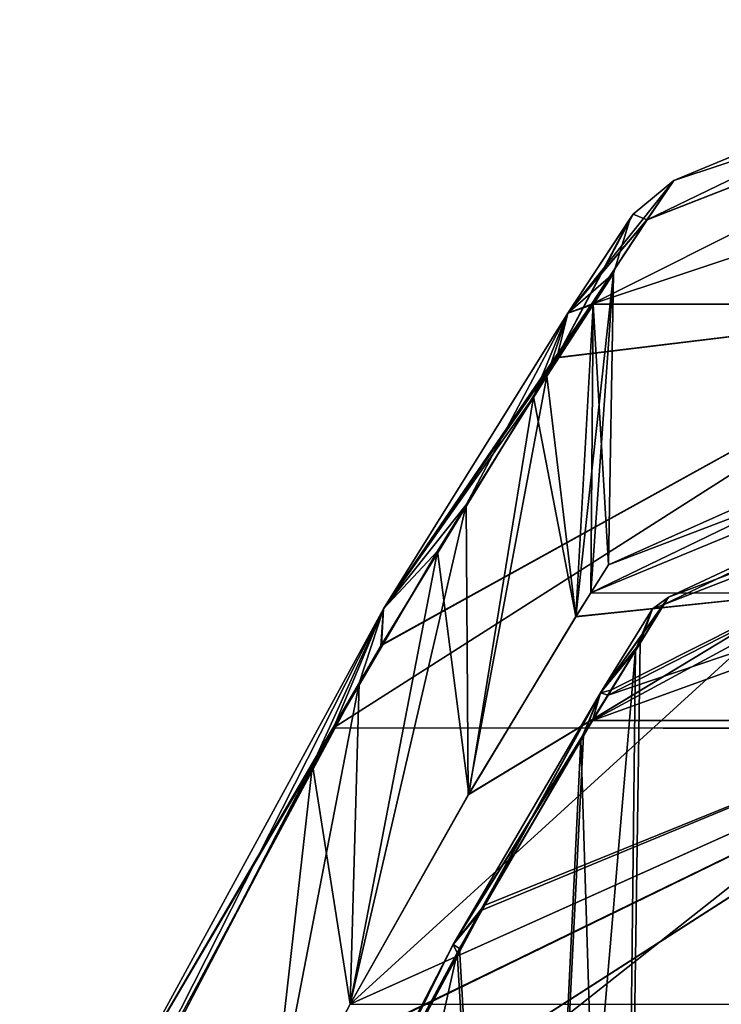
# Model space of a CAD drawing. Header units: millimetres. Extents: x -52 to 52, y -78 to 25.
# Tile 7 of 17: x -37.41 to -30.73, y 11.16 to 20.54. Entities that reach past the tile are written whole.
import ezdxf

# ---------------------------------------------------------------- set-up
doc = ezdxf.new("R2010")
doc.units = ezdxf.units.MM
doc.header["$LTSCALE"] = 65.185185
for name, color, linetype in [('1', 7, 'CONTINUOUS'), ('13', 7, 'CONTINUOUS'), ('36', 7, 'CONTINUOUS'), ('37', 7, 'CONTINUOUS'), ('38', 7, 'CONTINUOUS'), ('39', 7, 'CONTINUOUS'), ('4', 7, 'CONTINUOUS'), ('5', 7, 'CONTINUOUS'), ('6', 7, 'CONTINUOUS'), ('7', 7, 'CONTINUOUS')]:
    doc.layers.add(name, color=color, linetype=linetype)

msp = doc.modelspace()

# ---------------------------------------------------------------- linework, layer by layer
at = {"layer": '1', "color": 7, "linetype": 'CONTINUOUS'}
for points in [[(-31.9528, 13.8605, -9.9553), (-31.8058, 14.103, -8.9477), (-23.7005, 16.8416, -13.6835), (-31.9528, 13.8605, -9.9553)], [(-28.6407, 13.861, -17.3131), (-31.9528, 13.8605, -9.9553), (-23.7005, 16.8416, -13.6835), (-28.6407, 13.861, -17.3131)], [(-31.7779, 14.1489, 8.7427), (-31.9523, 13.8613, 9.9523), (-26.4345, 16.8416, 7.0831), (-31.7779, 14.1489, 8.7427)], [(-26.4345, 16.8416, 7.0831), (-31.9523, 13.8613, 9.9523), (-23.7005, 16.8416, 13.6835), (-26.4345, 16.8416, 7.0831)], [(-31.9523, 13.8613, 9.9523), (-28.6417, 13.8611, 17.3111), (-23.7005, 16.8416, 13.6835), (-31.9523, 13.8613, 9.9523)], [(-31.8058, 14.103, -8.9477), (-31.2302, 15.0352, -2.2271), (-26.4345, 16.8416, -7.0831), (-31.8058, 14.103, -8.9477)], [(-23.7005, 16.8416, -13.6835), (-31.8058, 14.103, -8.9477), (-26.4345, 16.8416, -7.0831), (-23.7005, 16.8416, -13.6835)], [(-31.2744, 14.9645, 3.2798), (-31.7779, 14.1489, 8.7427), (-26.4345, 16.8416, 7.0831), (-31.2744, 14.9645, 3.2798)], [(-31.2302, 15.0352, -2.2271), (-31.2744, 14.9645, 3.2798), (-27.367, 16.8416), (-31.2302, 15.0352, -2.2271)], [(-27.367, 16.8416), (-31.2744, 14.9645, 3.2798), (-26.4345, 16.8416, 7.0831), (-27.367, 16.8416)], [(-26.4345, 16.8416, -7.0831), (-31.2302, 15.0352, -2.2271), (-27.367, 16.8416), (-26.4345, 16.8416, -7.0831)], [(-34.5315, 9.2073, 20.6205), (-28.4397, 9.2072, 28.4397), (-28.6417, 13.8611, 17.3111), (-34.5315, 9.2073, 20.6205)], [(-33.0084, 12.0549, 15.3114), (-34.5315, 9.2073, 20.6205), (-28.6417, 13.8611, 17.3111), (-33.0084, 12.0549, 15.3114)], [(-34.5313, 9.2076, -20.62), (-28.6407, 13.861, -17.3131), (-30.7832, 9.2082, -25.8832), (-34.5313, 9.2076, -20.62)], [(-32.9849, 12.0966, -15.2132), (-28.6407, 13.861, -17.3131), (-34.5313, 9.2076, -20.62), (-32.9849, 12.0966, -15.2132)], [(-31.9523, 13.8613, 9.9523), (-33.0084, 12.0549, 15.3114), (-28.6417, 13.8611, 17.3111), (-31.9523, 13.8613, 9.9523)], [(-31.9528, 13.8605, -9.9553), (-28.6407, 13.861, -17.3131), (-32.9849, 12.0966, -15.2132), (-31.9528, 13.8605, -9.9553)], [(-28.6407, 13.861, -17.3131), (-23.6641, 13.8614, -23.6641), (-30.7832, 9.2082, -25.8832), (-28.6407, 13.861, -17.3131)], [(-30.7832, 9.2082, -25.8832), (-23.6641, 13.8614, -23.6641), (-29.9892, 9.6933, -25.8969), (-30.7832, 9.2082, -25.8832)]]:
    msp.add_3dface(points, dxfattribs=at)
at = {"layer": '13', "color": 7, "linetype": 'CONTINUOUS'}
for points in [[(-31.7536, 18.1173), (-32.1118, 14.8482, 6.3169), (-32.3893, 17.1403, 9.0465), (-31.7536, 18.1173)], [(-31.9703, 15.0751, 4.6584), (-32.1118, 14.8482, 6.3169), (-31.7536, 18.1173), (-31.9703, 15.0751, 4.6584)], [(-31.802, 15.3428), (-31.9703, 15.0751, 4.6584), (-31.7536, 18.1173), (-31.802, 15.3428)], [(-31.9469, 17.8245, -4.9983), (-31.802, 15.3428), (-31.7536, 18.1173), (-31.9469, 17.8245, -4.9983)], [(-32.5156, 16.9423, -9.8993), (-32.111, 14.8494, -6.3091), (-31.9469, 17.8245, -4.9983), (-32.5156, 16.9423, -9.8993)], [(-32.111, 14.8494, -6.3091), (-31.9703, 15.075, -4.6585), (-31.9469, 17.8245, -4.9983), (-32.111, 14.8494, -6.3091)], [(-31.9703, 15.075, -4.6585), (-31.802, 15.3428), (-31.9469, 17.8245, -4.9983), (-31.9703, 15.075, -4.6585)], [(-32.3893, 17.1403, 9.0465), (-33.1368, 13.151, 13.0557), (-33.1586, 15.9161, 13.4049), (-32.3893, 17.1403, 9.0465)], [(-32.1118, 14.8482, 6.3169), (-33.1368, 13.151, 13.0557), (-32.3893, 17.1403, 9.0465), (-32.1118, 14.8482, 6.3169)], [(-33.4293, 15.4737, -14.6227), (-33.1329, 13.1577, -13.0368), (-32.5156, 16.9423, -9.8993), (-33.4293, 15.4737, -14.6227)], [(-33.1329, 13.1577, -13.0368), (-32.111, 14.8494, -6.3091), (-32.5156, 16.9423, -9.8993), (-33.1329, 13.1577, -13.0368)], [(-33.1586, 15.9161, 13.4049), (-34.2629, 11.1575, 17.6392), (-34.1768, 14.2163, 17.5274), (-33.1586, 15.9161, 13.4049)], [(-33.1368, 13.151, 13.0557), (-34.2629, 11.1575, 17.6392), (-33.1586, 15.9161, 13.4049), (-33.1368, 13.151, 13.0557)], [(-34.6226, 13.439, -19.0346), (-34.263, 11.1572, -17.6397), (-33.4293, 15.4737, -14.6227), (-34.6226, 13.439, -19.0346)], [(-34.263, 11.1572, -17.6397), (-33.1329, 13.1577, -13.0368), (-33.4293, 15.4737, -14.6227), (-34.263, 11.1572, -17.6397)], [(-34.1768, 14.2163, 17.5274), (-35.0566, 9.6522, 20.2129), (-36.4803, 9.9225, 24.2282), (-34.1768, 14.2163, 17.5274)], [(-34.2629, 11.1575, 17.6392), (-35.0566, 9.6522, 20.2129), (-34.1768, 14.2163, 17.5274), (-34.2629, 11.1575, 17.6392)], [(-36.9869, 8.8574, -25.4331), (-35.0457, 9.6737, -20.1798), (-34.6226, 13.439, -19.0346), (-36.9869, 8.8574, -25.4331)], [(-35.0457, 9.6737, -20.1798), (-34.263, 11.1572, -17.6397), (-34.6226, 13.439, -19.0346), (-35.0457, 9.6737, -20.1798)]]:
    msp.add_3dface(points, dxfattribs=at)
at = {"layer": '36', "color": 7, "linetype": 'CONTINUOUS'}
for points in [[(-26.5539, 20.5363, -7.1151), (-31.9628, 17.8254, -10.1176), (-31.4346, 18.6293, -5.7553), (-26.5539, 20.5363, -7.1151)], [(-28.0881, 17.8248, -18.3063), (-31.9628, 17.8254, -10.1176), (-23.8076, 20.5363, -13.7453), (-28.0881, 17.8248, -18.3063)], [(-23.8076, 20.5363, -13.7453), (-31.9628, 17.8254, -10.1176), (-26.5539, 20.5363, -7.1151), (-23.8076, 20.5363, -13.7453)], [(-31.1802, 19.0043), (-26.5539, 20.5363, -7.1151), (-31.4346, 18.6293, -5.7553), (-31.1802, 19.0043)], [(-27.4906, 20.5363), (-26.5539, 20.5363, -7.1151), (-31.1802, 19.0043), (-27.4906, 20.5363)], [(-28.144, 13.7852, -28.4605), (-34.421, 13.79, -20.4143), (-28.0881, 17.8248, -18.3063), (-28.144, 13.7852, -28.4605)], [(-28.0881, 17.8248, -18.3063), (-34.421, 13.79, -20.4143), (-33.9706, 14.572, -18.9774), (-28.0881, 17.8248, -18.3063)], [(-32.2926, 17.3136, -12.0555), (-28.0881, 17.8248, -18.3063), (-33.9706, 14.572, -18.9774), (-32.2926, 17.3136, -12.0555)], [(-31.9628, 17.8254, -10.1176), (-28.0881, 17.8248, -18.3063), (-32.2926, 17.3136, -12.0555), (-31.9628, 17.8254, -10.1176)], [(-34.421, 13.79, -20.4143), (-28.144, 13.7852, -28.4605), (-36.5744, 9.6785, -26.0877), (-34.421, 13.79, -20.4143)], [(-28.144, 13.7852, -28.4605), (-37.4111, 7.8377, -27.9277), (-36.5744, 9.6785, -26.0877), (-28.144, 13.7852, -28.4605)], [(-28.4483, 7.8385, -37.0158), (-37.4111, 7.8377, -27.9277), (-28.144, 13.7852, -28.4605), (-28.4483, 7.8385, -37.0158)]]:
    msp.add_3dface(points, dxfattribs=at)
at = {"layer": '37', "color": 7, "linetype": 'CONTINUOUS'}
for points in [[(-28.0873, 17.8248, 18.3076), (-23.8076, 20.5363, 13.7453), (-31.9628, 17.8253, 10.1179), (-28.0873, 17.8248, 18.3076)], [(-23.8076, 20.5363, 13.7453), (-26.5539, 20.5363, 7.1151), (-31.9628, 17.8253, 10.1179), (-23.8076, 20.5363, 13.7453)], [(-31.9628, 17.8253, 10.1179), (-26.5539, 20.5363, 7.1151), (-31.4342, 18.6299, 5.7504), (-31.9628, 17.8253, 10.1179)], [(-27.4906, 20.5363), (-31.1802, 19.0043), (-31.4342, 18.6299, 5.7504), (-27.4906, 20.5363)], [(-26.5539, 20.5363, 7.1151), (-27.4906, 20.5363), (-31.4342, 18.6299, 5.7504), (-26.5539, 20.5363, 7.1151)], [(-28.1437, 13.787, 28.4572), (-28.0873, 17.8248, 18.3076), (-34.421, 13.7901, 20.4142), (-28.1437, 13.787, 28.4572)], [(-34.421, 13.7901, 20.4142), (-28.0873, 17.8248, 18.3076), (-33.9653, 14.5811, 18.9597), (-34.421, 13.7901, 20.4142)], [(-28.0873, 17.8248, 18.3076), (-32.2905, 17.3169, 12.0443), (-33.9653, 14.5811, 18.9597), (-28.0873, 17.8248, 18.3076)], [(-28.0873, 17.8248, 18.3076), (-31.9628, 17.8253, 10.1179), (-32.2905, 17.3169, 12.0443), (-28.0873, 17.8248, 18.3076)], [(-28.1437, 13.787, 28.4572), (-34.421, 13.7901, 20.4142), (-36.5688, 9.6904, 26.0748), (-28.1437, 13.787, 28.4572)], [(-37.4111, 7.8376, 27.9278), (-28.4492, 7.8385, 37.0151), (-28.1437, 13.787, 28.4572), (-37.4111, 7.8376, 27.9278)], [(-37.4111, 7.8376, 27.9278), (-28.1437, 13.787, 28.4572), (-36.5688, 9.6904, 26.0748), (-37.4111, 7.8376, 27.9278)]]:
    msp.add_3dface(points, dxfattribs=at)
at = {"layer": '38', "color": 7, "linetype": 'CONTINUOUS'}
for points in [[(-31.1802, 19.0043), (-31.4346, 18.6293, -5.7553), (-31.566, 18.6831), (-31.1802, 19.0043)], [(-31.4346, 18.6293, -5.7553), (-32.1896, 17.74, -8.9757), (-31.566, 18.6831), (-31.4346, 18.6293, -5.7553)], [(-31.566, 18.6831), (-32.1896, 17.74, -8.9757), (-31.5936, 18.6427), (-31.566, 18.6831)], [(-32.1896, 17.74, -8.9757), (-31.7536, 18.1173), (-31.5936, 18.6427), (-32.1896, 17.74, -8.9757)], [(-31.4346, 18.6293, -5.7553), (-31.9628, 17.8254, -10.1176), (-32.1896, 17.74, -8.9757), (-31.4346, 18.6293, -5.7553)], [(-31.9469, 17.8245, -4.9983), (-31.7536, 18.1173), (-32.1896, 17.74, -8.9757), (-31.9469, 17.8245, -4.9983)], [(-32.5156, 16.9423, -9.8993), (-31.9469, 17.8245, -4.9983), (-32.1896, 17.74, -8.9757), (-32.5156, 16.9423, -9.8993)], [(-31.9628, 17.8254, -10.1176), (-32.2926, 17.3136, -12.0555), (-32.1896, 17.74, -8.9757), (-31.9628, 17.8254, -10.1176)], [(-33.9441, 14.9249, -17.3975), (-32.5156, 16.9423, -9.8993), (-32.1896, 17.74, -8.9757), (-33.9441, 14.9249, -17.3975)], [(-32.2926, 17.3136, -12.0555), (-33.9441, 14.9249, -17.3975), (-32.1896, 17.74, -8.9757), (-32.2926, 17.3136, -12.0555)], [(-32.2926, 17.3136, -12.0555), (-33.9706, 14.572, -18.9774), (-33.9441, 14.9249, -17.3975), (-32.2926, 17.3136, -12.0555)], [(-33.4293, 15.4737, -14.6227), (-32.5156, 16.9423, -9.8993), (-33.9441, 14.9249, -17.3975), (-33.4293, 15.4737, -14.6227)], [(-34.6226, 13.439, -19.0346), (-33.4293, 15.4737, -14.6227), (-33.9441, 14.9249, -17.3975), (-34.6226, 13.439, -19.0346)], [(-36.4858, 10.2662, -24.743), (-34.6226, 13.439, -19.0346), (-33.9441, 14.9249, -17.3975), (-36.4858, 10.2662, -24.743)], [(-34.421, 13.79, -20.4143), (-36.4858, 10.2662, -24.743), (-33.9441, 14.9249, -17.3975), (-34.421, 13.79, -20.4143)], [(-33.9706, 14.572, -18.9774), (-34.421, 13.79, -20.4143), (-33.9441, 14.9249, -17.3975), (-33.9706, 14.572, -18.9774)], [(-34.421, 13.79, -20.4143), (-36.5744, 9.6785, -26.0877), (-36.4858, 10.2662, -24.743), (-34.421, 13.79, -20.4143)], [(-36.9869, 8.8574, -25.4331), (-34.6226, 13.439, -19.0346), (-36.4858, 10.2662, -24.743), (-36.9869, 8.8574, -25.4331)]]:
    msp.add_3dface(points, dxfattribs=at)
at = {"layer": '39', "color": 7, "linetype": 'CONTINUOUS'}
for points in [[(-31.1802, 19.0043), (-31.566, 18.6831), (-32.1896, 17.74, 8.9757), (-31.1802, 19.0043)], [(-31.4342, 18.6299, 5.7504), (-31.1802, 19.0043), (-32.1896, 17.74, 8.9757), (-31.4342, 18.6299, 5.7504)], [(-32.3893, 17.1403, 9.0465), (-31.566, 18.6831), (-31.5936, 18.6427), (-32.3893, 17.1403, 9.0465)], [(-31.566, 18.6831), (-32.3893, 17.1403, 9.0465), (-32.1896, 17.74, 8.9757), (-31.566, 18.6831)], [(-31.7536, 18.1173), (-32.3893, 17.1403, 9.0465), (-31.5936, 18.6427), (-31.7536, 18.1173)], [(-31.9628, 17.8253, 10.1179), (-31.4342, 18.6299, 5.7504), (-32.1896, 17.74, 8.9757), (-31.9628, 17.8253, 10.1179)], [(-32.2905, 17.3169, 12.0443), (-31.9628, 17.8253, 10.1179), (-33.9441, 14.9249, 17.3976), (-32.2905, 17.3169, 12.0443)], [(-33.9441, 14.9249, 17.3976), (-31.9628, 17.8253, 10.1179), (-32.1896, 17.74, 8.9757), (-33.9441, 14.9249, 17.3976)], [(-33.1586, 15.9161, 13.4049), (-33.9441, 14.9249, 17.3976), (-32.1896, 17.74, 8.9757), (-33.1586, 15.9161, 13.4049)], [(-32.3893, 17.1403, 9.0465), (-33.1586, 15.9161, 13.4049), (-32.1896, 17.74, 8.9757), (-32.3893, 17.1403, 9.0465)], [(-33.9653, 14.5811, 18.9597), (-32.2905, 17.3169, 12.0443), (-33.9441, 14.9249, 17.3976), (-33.9653, 14.5811, 18.9597)], [(-33.1586, 15.9161, 13.4049), (-34.1768, 14.2163, 17.5274), (-33.9441, 14.9249, 17.3976), (-33.1586, 15.9161, 13.4049)], [(-36.4858, 10.2662, 24.743), (-33.9653, 14.5811, 18.9597), (-33.9441, 14.9249, 17.3976), (-36.4858, 10.2662, 24.743)], [(-36.4803, 9.9225, 24.2282), (-36.4858, 10.2662, 24.743), (-33.9441, 14.9249, 17.3976), (-36.4803, 9.9225, 24.2282)], [(-34.1768, 14.2163, 17.5274), (-36.4803, 9.9225, 24.2282), (-33.9441, 14.9249, 17.3976), (-34.1768, 14.2163, 17.5274)], [(-34.421, 13.7901, 20.4142), (-33.9653, 14.5811, 18.9597), (-36.4858, 10.2662, 24.743), (-34.421, 13.7901, 20.4142)], [(-36.5688, 9.6904, 26.0748), (-34.421, 13.7901, 20.4142), (-36.4858, 10.2662, 24.743), (-36.5688, 9.6904, 26.0748)]]:
    msp.add_3dface(points, dxfattribs=at)
at = {"layer": '4', "color": 7, "linetype": 'CONTINUOUS'}
for points in [[(-32.0658, 13.6758, -8.8154), (-31.6901, 1.7), (-31.501, 14.5997, -2.1943), (-32.0658, 13.6758, -8.8154)], [(-31.501, 14.5997, -2.1943), (-31.6901, 1.7), (-31.5444, 14.5296, 3.2316), (-31.501, 14.5997, -2.1943)], [(-31.5444, 14.5296, 3.2316), (-32.639, 1.7, 11.1968), (-32.0384, 13.7212, 8.6134), (-31.5444, 14.5296, 3.2316)], [(-31.6901, 1.7), (-32.639, 1.7, 11.1968), (-31.5444, 14.5296, 3.2316), (-31.6901, 1.7)], [(-32.0384, 13.7212, 8.6134), (-32.639, 1.7, 11.1968), (-33.2438, 11.6476, 15.0817), (-32.0384, 13.7212, 8.6134)], [(-33.2207, 11.6889, -14.985), (-32.639, 1.7, -11.1968), (-32.0658, 13.6758, -8.8154), (-33.2207, 11.6889, -14.985)], [(-32.639, 1.7, -11.1968), (-31.6901, 1.7), (-32.0658, 13.6758, -8.8154), (-32.639, 1.7, -11.1968)], [(-32.639, 1.7, 11.1968), (-35.4588, 1.7, 22.0743), (-33.2438, 11.6476, 15.0817), (-32.639, 1.7, 11.1968)], [(-35.4588, 1.7, 22.0743), (-35.3629, 7.524, 22.108), (-33.2438, 11.6476, 15.0817), (-35.4588, 1.7, 22.0743)], [(-35.3629, 7.524, -22.108), (-32.639, 1.7, -11.1968), (-33.2207, 11.6889, -14.985), (-35.3629, 7.524, -22.108)]]:
    msp.add_3dface(points, dxfattribs=at)
at = {"layer": '5', "color": 7, "linetype": 'CONTINUOUS'}
for points in [[(-31.2302, 15.0352, -2.2271), (-31.8777, 14.1235, -8.0077), (-31.3822, 14.9248, 0), (-31.2302, 15.0352, -2.2271)], [(-31.2302, 15.0352, -2.2271), (-31.8058, 14.103, -8.9477), (-31.8777, 14.1235, -8.0077), (-31.2302, 15.0352, -2.2271)], [(-31.2744, 14.9645, 3.2798), (-31.2302, 15.0352, -2.2271), (-31.3822, 14.9248, 0), (-31.2744, 14.9645, 3.2798)], [(-31.7779, 14.1489, 8.7427), (-31.2744, 14.9645, 3.2798), (-31.8777, 14.1235, 8.0077), (-31.7779, 14.1489, 8.7427)], [(-31.2744, 14.9645, 3.2798), (-31.3822, 14.9248, 0), (-31.8777, 14.1235, 8.0077), (-31.2744, 14.9645, 3.2798)], [(-31.8777, 14.1235, -8.0077), (-31.501, 14.5997, -2.1943), (-31.3822, 14.9248, 0), (-31.8777, 14.1235, -8.0077)], [(-31.3822, 14.9248, 0), (-31.5444, 14.5296, 3.2316), (-31.8777, 14.1235, 8.0077), (-31.3822, 14.9248, 0)], [(-31.501, 14.5997, -2.1943), (-31.5444, 14.5296, 3.2316), (-31.3822, 14.9248, 0), (-31.501, 14.5997, -2.1943)], [(-32.0658, 13.6758, -8.8154), (-31.501, 14.5997, -2.1943), (-31.8777, 14.1235, -8.0077), (-32.0658, 13.6758, -8.8154)], [(-31.5444, 14.5296, 3.2316), (-32.0384, 13.7212, 8.6134), (-31.8777, 14.1235, 8.0077), (-31.5444, 14.5296, 3.2316)], [(-31.9523, 13.8613, 9.9523), (-31.7779, 14.1489, 8.7427), (-33.2805, 11.7272, 15.5794), (-31.9523, 13.8613, 9.9523)], [(-31.7779, 14.1489, 8.7427), (-31.8777, 14.1235, 8.0077), (-33.2805, 11.7272, 15.5794), (-31.7779, 14.1489, 8.7427)], [(-32.9849, 12.0966, -15.2132), (-33.2805, 11.7272, -15.5794), (-31.8777, 14.1235, -8.0077), (-32.9849, 12.0966, -15.2132)], [(-33.2805, 11.7272, -15.5794), (-32.0658, 13.6758, -8.8154), (-31.8777, 14.1235, -8.0077), (-33.2805, 11.7272, -15.5794)], [(-31.8777, 14.1235, 8.0077), (-33.2438, 11.6476, 15.0817), (-33.2805, 11.7272, 15.5794), (-31.8777, 14.1235, 8.0077)], [(-32.0384, 13.7212, 8.6134), (-33.2438, 11.6476, 15.0817), (-31.8777, 14.1235, 8.0077), (-32.0384, 13.7212, 8.6134)], [(-31.9528, 13.8605, -9.9553), (-32.9849, 12.0966, -15.2132), (-31.8777, 14.1235, -8.0077), (-31.9528, 13.8605, -9.9553)], [(-31.8058, 14.103, -8.9477), (-31.9528, 13.8605, -9.9553), (-31.8777, 14.1235, -8.0077), (-31.8058, 14.103, -8.9477)], [(-33.0084, 12.0549, 15.3114), (-31.9523, 13.8613, 9.9523), (-33.2805, 11.7272, 15.5794), (-33.0084, 12.0549, 15.3114)], [(-33.2207, 11.6889, -14.985), (-32.0658, 13.6758, -8.8154), (-33.2805, 11.7272, -15.5794), (-33.2207, 11.6889, -14.985)], [(-34.5315, 9.2073, 20.6205), (-33.0084, 12.0549, 15.3114), (-33.2805, 11.7272, 15.5794), (-34.5315, 9.2073, 20.6205)], [(-32.9849, 12.0966, -15.2132), (-34.5313, 9.2076, -20.62), (-33.2805, 11.7272, -15.5794), (-32.9849, 12.0966, -15.2132)], [(-33.2805, 11.7272, 15.5794), (-35.3629, 7.524, 22.108), (-35.3391, 7.7377, 22.2837), (-33.2805, 11.7272, 15.5794)], [(-33.2438, 11.6476, 15.0817), (-35.3629, 7.524, 22.108), (-33.2805, 11.7272, 15.5794), (-33.2438, 11.6476, 15.0817)], [(-35.1772, 7.8828, -22.4564), (-35.3391, 7.7377, -22.2837), (-33.2805, 11.7272, -15.5794), (-35.1772, 7.8828, -22.4564)], [(-35.3391, 7.7377, -22.2837), (-33.2207, 11.6889, -14.985), (-33.2805, 11.7272, -15.5794), (-35.3391, 7.7377, -22.2837)], [(-34.5315, 9.2073, 20.6205), (-33.2805, 11.7272, 15.5794), (-35.3391, 7.7377, 22.2837), (-34.5315, 9.2073, 20.6205)], [(-34.5313, 9.2076, -20.62), (-35.1772, 7.8828, -22.4564), (-33.2805, 11.7272, -15.5794), (-34.5313, 9.2076, -20.62)], [(-35.3629, 7.524, -22.108), (-33.2207, 11.6889, -14.985), (-35.3391, 7.7377, -22.2837), (-35.3629, 7.524, -22.108)]]:
    msp.add_3dface(points, dxfattribs=at)
at = {"layer": '6', "color": 7, "linetype": 'CONTINUOUS'}
for points in [[(-25.696, 17.6669, 6.8852), (-31.9703, 15.0751, 4.6584), (-31.802, 15.3428), (-25.696, 17.6669, 6.8852)], [(-29.9655, 15.0729, 12.0884), (-31.9703, 15.0751, 4.6584), (-25.696, 17.6669, 6.8852), (-29.9655, 15.0729, 12.0884)], [(-26.5959, 17.6693), (-25.696, 17.6669, 6.8852), (-31.802, 15.3428), (-26.5959, 17.6693)], [(-34.2629, 11.1575, 17.6392), (-25.5409, 15.0729, 19.792), (-29.5964, 11.1559, 24.684), (-34.2629, 11.1575, 17.6392)], [(-29.9655, 15.0729, 12.0884), (-25.5409, 15.0729, 19.792), (-34.2629, 11.1575, 17.6392), (-29.9655, 15.0729, 12.0884)], [(-33.1368, 13.151, 13.0557), (-29.9655, 15.0729, 12.0884), (-34.2629, 11.1575, 17.6392), (-33.1368, 13.151, 13.0557)], [(-32.1118, 14.8482, 6.3169), (-29.9655, 15.0729, 12.0884), (-33.1368, 13.151, 13.0557), (-32.1118, 14.8482, 6.3169)], [(-31.9703, 15.0751, 4.6584), (-29.9655, 15.0729, 12.0884), (-32.1118, 14.8482, 6.3169), (-31.9703, 15.0751, 4.6584)], [(-34.2629, 11.1575, 17.6392), (-29.5964, 11.1559, 24.684), (-35.0566, 9.6522, 20.2129), (-34.2629, 11.1575, 17.6392)]]:
    msp.add_3dface(points, dxfattribs=at)
at = {"layer": '7', "color": 7, "linetype": 'CONTINUOUS'}
for points in [[(-26.5959, 17.6693), (-31.9703, 15.075, -4.6585), (-25.6981, 17.666, -6.8858), (-26.5959, 17.6693)], [(-26.5959, 17.6693), (-31.802, 15.3428), (-31.9703, 15.075, -4.6585), (-26.5959, 17.6693)], [(-31.9703, 15.075, -4.6585), (-29.9641, 15.0729, -12.092), (-25.6981, 17.666, -6.8858), (-31.9703, 15.075, -4.6585)], [(-34.263, 11.1572, -17.6397), (-29.5948, 11.1559, -24.6859), (-25.5388, 15.0729, -19.7948), (-34.263, 11.1572, -17.6397)], [(-33.1329, 13.1577, -13.0368), (-34.263, 11.1572, -17.6397), (-29.9641, 15.0729, -12.092), (-33.1329, 13.1577, -13.0368)], [(-29.9641, 15.0729, -12.092), (-34.263, 11.1572, -17.6397), (-25.5388, 15.0729, -19.7948), (-29.9641, 15.0729, -12.092)], [(-32.111, 14.8494, -6.3091), (-33.1329, 13.1577, -13.0368), (-29.9641, 15.0729, -12.092), (-32.111, 14.8494, -6.3091)], [(-31.9703, 15.075, -4.6585), (-32.111, 14.8494, -6.3091), (-29.9641, 15.0729, -12.092), (-31.9703, 15.075, -4.6585)], [(-29.5948, 11.1559, -24.6859), (-34.263, 11.1572, -17.6397), (-35.0457, 9.6737, -20.1798), (-29.5948, 11.1559, -24.6859)]]:
    msp.add_3dface(points, dxfattribs=at)

doc.saveas('drawing.dxf')
